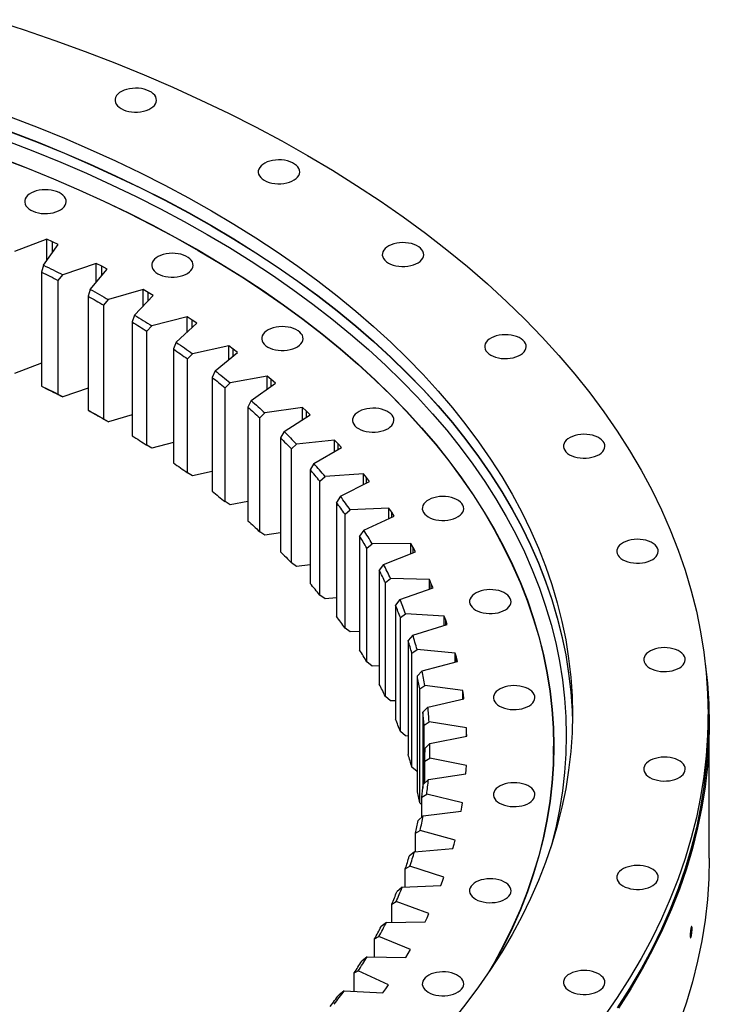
# Model space of a CAD drawing. Header units: millimetres. Extents: x -294 to 10687, y 25641 to 34694.
# Tile 13 of 13: x 7022 to 7571, y 30013 to 30797. Entities that reach past the tile are written whole.
import ezdxf

# ---------------------------------------------------------------- set-up
doc = ezdxf.new("R2010")
doc.units = ezdxf.units.MM
doc.header["$LTSCALE"] = 50

msp = doc.modelspace()

# ---------------------------------------------------------------- linework, layer by layer
at = {"color": 7, "linetype": 'Continuous', "lineweight": 25}
for p, q in [((7043.7, 30622.29), (7018.02, 30612.37)), ((7041.09, 30601.5), (7052.77, 30618.02)), ((7048.26, 30620.17), (7043.7, 30622.29)), ((7043.7, 30605.2), (7043.7, 30622.29)), ((7052.77, 30618.02), (7048.26, 30620.17)), ((7083.04, 30602.9), (7056.41, 30593.85)), ((7087.38, 30600.63), (7083.04, 30602.9)), ((7083.04, 30587.9), (7083.04, 30602.9)), ((7041.09, 30601.5), (7039.5, 30595.99)), ((7039.5, 30595.99), (7039.5, 30505.35)), ((7078.35, 30582.23), (7091.66, 30598.33)), ((7091.66, 30598.33), (7087.38, 30600.63)), ((7052.78, 30589.35), (7056.41, 30593.85)), ((7052.78, 30498.72), (7052.78, 30589.35)), ((7078.35, 30582.23), (7076.54, 30576.78)), ((7120.37, 30582.23), (7092.88, 30574.08)), ((7124.48, 30579.82), (7120.37, 30582.23)), ((7120.37, 30568.83), (7120.37, 30582.23)), ((7128.52, 30577.38), (7124.48, 30579.82)), ((7076.54, 30576.78), (7076.54, 30486.14)), ((7089.14, 30569.71), (7092.88, 30574.08)), ((7113.63, 30561.76), (7128.52, 30577.38)), ((7089.14, 30479.07), (7089.14, 30569.71)), ((7113.63, 30561.76), (7111.6, 30556.36)), ((7111.6, 30556.36), (7111.6, 30465.73)), ((7155.58, 30560.35), (7127.32, 30553.14)), ((7146.8, 30540.14), (7163.23, 30555.24)), ((7159.44, 30557.82), (7155.58, 30560.35)), ((7155.58, 30548.21), (7155.58, 30560.35)), ((7163.23, 30555.24), (7159.44, 30557.82)), ((7123.48, 30548.89), (7127.32, 30553.14)), ((7123.48, 30458.25), (7123.48, 30548.89)), ((7146.8, 30540.14), (7144.57, 30534.82)), ((7144.57, 30534.82), (7144.57, 30444.18)), ((7188.54, 30537.34), (7159.62, 30531.08)), ((7177.77, 30517.46), (7195.68, 30531.99)), ((7192.15, 30534.68), (7188.54, 30537.34)), ((7188.54, 30526.2), (7188.54, 30537.34)), ((7195.68, 30531.99), (7192.15, 30534.68)), ((7155.68, 30526.96), (7159.62, 30531.08)), ((7155.68, 30436.32), (7155.68, 30526.96)), ((7039.5, 30523.49), (7018.02, 30515.2)), ((7177.77, 30517.46), (7175.33, 30512.21)), ((7175.33, 30512.21), (7175.33, 30421.58)), ((7219.16, 30513.28), (7189.65, 30507.98)), ((7222.49, 30510.5), (7219.16, 30513.28)), ((7219.16, 30502.95), (7219.16, 30513.28)), ((7225.74, 30507.69), (7222.49, 30510.5)), ((7039.5, 30505.35), (7041.09, 30504.34)), ((7076.54, 30503.52), (7056.41, 30496.68)), ((7185.64, 30504), (7189.65, 30507.98)), ((7185.64, 30413.36), (7185.64, 30504)), ((7206.42, 30493.78), (7225.74, 30507.69)), ((7056.41, 30496.68), (7052.78, 30498.72)), ((7206.42, 30493.78), (7203.78, 30488.62)), ((7076.54, 30486.14), (7078.35, 30485.07)), ((7203.78, 30488.62), (7203.78, 30397.98)), ((7247.32, 30488.23), (7217.34, 30483.93)), ((7250.37, 30485.35), (7247.32, 30488.23)), ((7247.32, 30478.58), (7247.32, 30488.23)), ((7253.34, 30482.44), (7250.37, 30485.35)), ((7092.88, 30476.91), (7089.14, 30479.07)), ((7111.6, 30482.46), (7092.88, 30476.91)), ((7213.25, 30480.07), (7217.34, 30483.93)), ((7213.25, 30389.44), (7213.25, 30480.07)), ((7232.65, 30469.19), (7253.34, 30482.44)), ((7232.65, 30469.19), (7229.84, 30464.12)), ((7229.84, 30464.12), (7229.84, 30373.48)), ((7272.93, 30462.29), (7242.57, 30458.99)), ((7275.69, 30459.31), (7272.93, 30462.29)), ((7272.93, 30453.21), (7272.93, 30462.29)), ((7127.32, 30455.97), (7123.48, 30458.25)), ((7144.57, 30460.37), (7127.32, 30455.97)), ((7238.44, 30455.27), (7242.57, 30458.99)), ((7238.44, 30364.64), (7238.44, 30455.27)), ((7256.39, 30443.77), (7278.37, 30456.31)), ((7278.37, 30456.31), (7275.69, 30459.31)), ((7256.39, 30443.77), (7253.4, 30438.79)), ((7253.4, 30438.79), (7253.4, 30348.16)), ((7159.62, 30433.91), (7155.68, 30436.32)), ((7175.33, 30437.31), (7159.62, 30433.91)), ((7261.11, 30429.68), (7265.28, 30433.26)), ((7295.92, 30435.54), (7265.28, 30433.26)), ((7298.37, 30432.47), (7295.92, 30435.54)), ((7295.92, 30426.93), (7295.92, 30435.54)), ((7300.75, 30429.38), (7298.37, 30432.47)), ((7261.11, 30339.04), (7261.11, 30429.68)), ((7277.56, 30417.6), (7300.75, 30429.38)), ((7277.56, 30417.6), (7274.4, 30412.73)), ((7189.65, 30410.81), (7185.64, 30413.36)), ((7203.78, 30413.35), (7189.65, 30410.81)), ((7274.4, 30412.73), (7274.4, 30322.09)), ((7281.18, 30403.37), (7285.38, 30406.81)), ((7316.2, 30408.07), (7285.38, 30406.81)), ((7318.34, 30404.93), (7316.2, 30408.07)), ((7316.2, 30399.86), (7316.2, 30408.07)), ((7281.18, 30312.73), (7281.18, 30403.37)), ((7296.07, 30390.77), (7320.4, 30401.76)), ((7320.4, 30401.76), (7318.34, 30404.93)), ((7296.07, 30390.77), (7292.76, 30386.01)), ((7217.34, 30386.76), (7213.25, 30389.44)), ((7229.84, 30388.55), (7217.34, 30386.76)), ((7292.76, 30386.01), (7292.76, 30295.37)), ((7298.6, 30376.44), (7302.81, 30379.74)), ((7298.6, 30285.8), (7298.6, 30376.44)), ((7333.7, 30379.97), (7302.81, 30379.74)), ((7335.53, 30376.76), (7333.7, 30379.97)), ((7333.7, 30372.11), (7333.7, 30379.97)), ((7337.27, 30373.54), (7335.53, 30376.76)), ((7311.88, 30363.37), (7337.27, 30373.54)), ((7242.57, 30361.82), (7238.44, 30364.64)), ((7253.4, 30363), (7242.57, 30361.82)), ((7311.88, 30363.37), (7308.43, 30358.72)), ((7308.43, 30358.72), (7308.43, 30268.08)), ((7313.3, 30348.97), (7317.5, 30352.13)), ((7348.37, 30351.34), (7317.5, 30352.13)), ((7313.3, 30258.34), (7313.3, 30348.97)), ((7324.93, 30335.49), (7351.29, 30344.79)), ((7349.87, 30348.07), (7348.37, 30351.34)), ((7348.37, 30343.76), (7348.37, 30351.34)), ((7351.29, 30344.79), (7349.87, 30348.07)), ((7265.28, 30336.09), (7261.11, 30339.04)), ((7274.4, 30336.77), (7265.28, 30336.09)), ((7324.93, 30335.49), (7321.34, 30330.95)), ((7321.34, 30330.95), (7321.34, 30240.32)), ((7325.23, 30321.06), (7329.42, 30324.08)), ((7325.23, 30230.43), (7325.23, 30321.06)), ((7360.15, 30322.26), (7329.42, 30324.08)), ((7361.33, 30318.95), (7360.15, 30322.26)), ((7360.15, 30314.94), (7360.15, 30322.26)), ((7285.38, 30309.64), (7281.18, 30312.73)), ((7335.17, 30307.22), (7362.42, 30315.63)), ((7362.42, 30315.63), (7361.33, 30318.95)), ((7292.76, 30309.94), (7285.38, 30309.64)), ((7335.17, 30307.22), (7331.47, 30302.81)), ((7331.47, 30302.81), (7331.47, 30212.17)), ((7334.36, 30292.8), (7338.52, 30295.68)), ((7334.36, 30202.17), (7334.36, 30292.8)), ((7369.02, 30292.84), (7338.52, 30295.68)), ((7369.86, 30289.5), (7369.02, 30292.84)), ((7369.02, 30285.72), (7369.02, 30292.84)), ((7370.62, 30286.15), (7369.86, 30289.5)), ((7302.81, 30282.57), (7298.6, 30285.8)), ((7308.43, 30282.61), (7302.81, 30282.57)), ((7342.58, 30278.66), (7370.62, 30286.15)), ((7342.58, 30278.66), (7338.76, 30274.37)), ((7338.76, 30274.37), (7338.76, 30183.73)), ((7340.66, 30264.29), (7344.77, 30267.03)), ((7374.93, 30263.18), (7344.77, 30267.03)), ((7317.5, 30254.96), (7313.3, 30258.34)), ((7340.66, 30173.65), (7340.66, 30264.29)), ((7375.44, 30259.81), (7374.93, 30263.18)), ((7374.93, 30256.23), (7374.93, 30263.18)), ((7375.86, 30256.45), (7375.44, 30259.81)), ((7321.34, 30254.86), (7317.5, 30254.96)), ((7347.12, 30249.9), (7343.21, 30245.74)), ((7347.12, 30249.9), (7375.86, 30256.45)), ((7343.21, 30245.74), (7343.21, 30185.32)), ((7570.3, 30235.94), (7570.3, 30244.11)), ((7344.1, 30235.61), (7348.14, 30238.21)), ((7344.1, 30188.83), (7344.1, 30235.61)), ((7377.88, 30233.37), (7348.14, 30238.21)), ((7571.3, 30129.79), (7571.3, 30235.94)), ((7329.42, 30226.91), (7325.23, 30230.43)), ((7331.47, 30226.79), (7329.42, 30226.91)), ((7348.79, 30221.03), (7378.13, 30226.61)), ((7378.05, 30229.99), (7377.88, 30233.37)), ((7377.88, 30226.57), (7377.88, 30233.37)), ((7378.13, 30226.61), (7378.05, 30229.99)), ((7348.79, 30221.03), (7344.79, 30217.01)), ((7447.3, 30212.26), (7447.3, 30218.79)), ((7344.79, 30217.01), (7344.79, 30214.05)), ((7447.3, 30212.26), (7447.17, 30203.2)), ((7344.67, 30206.86), (7348.64, 30209.33)), ((7344.67, 30189.38), (7344.67, 30206.86)), ((7377.84, 30203.51), (7348.64, 30209.33)), ((7377.68, 30200.13), (7377.84, 30203.51)), ((7338.52, 30198.51), (7334.36, 30202.17)), ((7338.76, 30198.49), (7338.52, 30198.51)), ((7347.57, 30192.16), (7377.42, 30196.76)), ((7377.42, 30196.76), (7377.68, 30200.13)), ((7347.57, 30192.16), (7343.51, 30188.27)), ((7342.37, 30178.14), (7346.26, 30180.49)), ((7374.83, 30173.7), (7346.26, 30180.49)), ((7342.37, 30172.07), (7340.66, 30173.65)), ((7342.37, 30162.37), (7342.37, 30178.14)), ((7374.33, 30170.33), (7374.83, 30173.7)), ((7343.47, 30163.38), (7339.35, 30159.62)), ((7343.47, 30163.38), (7373.73, 30166.97)), ((7373.73, 30166.97), (7374.33, 30170.33)), ((7337.21, 30149.55), (7341, 30151.77)), ((7337.21, 30134.84), (7337.21, 30149.55)), ((7368.84, 30144.04), (7341, 30151.77)), ((7367.08, 30137.36), (7368, 30140.7)), ((7368, 30140.7), (7368.84, 30144.04)), ((7336.51, 30134.78), (7332.35, 30131.16)), ((7336.51, 30134.78), (7367.08, 30137.36)), ((7329.2, 30121.18), (7332.88, 30123.27)), ((7329.2, 30106.58), (7329.2, 30121.18)), ((7359.91, 30114.63), (7332.88, 30123.27)), ((7357.48, 30108.02), (7358.74, 30111.32)), ((7358.74, 30111.32), (7359.91, 30114.63)), ((7326.7, 30106.46), (7322.51, 30102.98)), ((7326.7, 30106.46), (7357.48, 30108.02)), ((7318.37, 30093.12), (7321.93, 30095.09)), ((7318.37, 30078.58), (7318.37, 30093.12)), ((7348.05, 30085.56), (7321.93, 30095.09)), ((7346.55, 30082.3), (7348.05, 30085.56)), ((7314.09, 30078.51), (7309.88, 30075.17)), ((7314.09, 30078.51), (7344.97, 30079.05)), ((7344.97, 30079.05), (7346.55, 30082.3)), ((7304.77, 30065.47), (7308.19, 30067.32)), ((7304.77, 30050.93), (7304.77, 30065.47)), ((7333.31, 30056.94), (7308.19, 30067.32)), ((7329.59, 30050.54), (7331.49, 30053.73)), ((7331.49, 30053.73), (7333.31, 30056.94)), ((7298.7, 30051.03), (7294.5, 30047.83)), ((7298.7, 30051.03), (7329.59, 30050.54)), ((7288.42, 30038.31), (7291.7, 30040.05)), ((7288.42, 30023.72), (7288.42, 30038.31)), ((7315.75, 30028.86), (7291.7, 30040.05)), ((7280.6, 30024.1), (7276.41, 30021.04)), ((7280.6, 30024.1), (7311.38, 30022.59)), ((7311.38, 30022.59), (7313.61, 30025.71)), ((7313.61, 30025.71), (7315.75, 30028.86))]:
    msp.add_line(p, q, dxfattribs=at)
at = {"color": 82, "linetype": 'Continuous', "lineweight": 25}
for p, q in [((7048.26, 30611.65), (7048.26, 30620.17)), ((7087.38, 30593.15), (7087.38, 30600.63)), ((7124.48, 30573.14), (7124.48, 30579.82)), ((7159.44, 30551.76), (7159.44, 30557.82)), ((7192.15, 30529.12), (7192.15, 30534.68)), ((7222.49, 30505.35), (7222.49, 30510.5)), ((7250.37, 30480.53), (7250.37, 30485.35)), ((7275.69, 30454.78), (7275.69, 30459.31)), ((7298.37, 30428.18), (7298.37, 30432.47)), ((7318.34, 30400.83), (7318.34, 30404.93)), ((7335.53, 30372.84), (7335.53, 30376.76)), ((7349.87, 30344.29), (7349.87, 30348.07)), ((7361.33, 30315.3), (7361.33, 30318.95)), ((7369.86, 30285.95), (7369.86, 30289.5)), ((7375.44, 30256.35), (7375.44, 30259.81)), ((7378.05, 30226.6), (7378.05, 30229.99))]:
    msp.add_line(p, q, dxfattribs=at)
at = {"color": 7, "linetype": 'Continuous', "lineweight": 25, "flags": 128}
for points in [[(7000.66, 30796.84), (7025.55, 30788.8), (7050.06, 30780.38), (7074.18, 30771.59), (7097.9, 30762.44), (7121.19, 30752.94), (7144.04, 30743.09), (7166.44, 30732.9), (7188.37, 30722.37), (7209.81, 30711.51), (7230.76, 30700.33), (7251.19, 30688.84)], [(7102.87, 30726.09), (7104.69, 30725.18), (7106.72, 30724.43), (7108.92, 30723.86), (7111.24, 30723.49), (7113.63, 30723.31), (7116.04, 30723.34), (7118.41, 30723.56), (7120.71, 30723.99), (7122.87, 30724.6), (7124.85, 30725.39), (7126.62, 30726.34), (7128.13, 30727.42), (7129.34, 30728.62), (7130.24, 30729.91), (7130.81, 30731.26), (7131.03, 30732.65), (7130.9, 30734.04), (7130.42, 30735.4), (7129.6, 30736.71), (7128.46, 30737.93), (7127.02, 30739.05), (7125.32, 30740.03), (7123.38, 30740.86), (7121.26, 30741.52), (7119, 30741.99), (7116.64, 30742.27), (7114.23, 30742.35), (7111.83, 30742.22), (7109.49, 30741.89), (7107.26, 30741.37), (7105.18, 30740.67), (7103.3, 30739.8), (7101.66, 30738.78), (7100.29, 30737.63), (7099.23, 30736.39), (7098.5, 30735.06), (7098.1, 30733.69), (7098.06, 30732.3), (7098.36, 30730.92), (7099.02, 30729.58), (7100, 30728.31), (7101.29, 30727.14), (7102.87, 30726.09)], [(7015.36, 30719.3), (7036.72, 30711.06), (7057.71, 30702.5), (7078.3, 30693.63), (7098.47, 30684.44), (7118.23, 30674.96), (7137.55, 30665.18), (7156.42, 30655.11), (7174.82, 30644.76)], [(7015.36, 30707.52), (7036.72, 30699.28), (7057.71, 30690.72), (7078.3, 30681.84), (7098.47, 30672.66), (7118.23, 30663.17), (7137.55, 30653.39), (7156.42, 30643.32), (7174.82, 30632.97)], [(7015.36, 30707.32), (7036.72, 30699.07), (7057.71, 30690.51), (7078.3, 30681.64), (7098.47, 30672.45), (7118.23, 30662.97), (7137.55, 30653.19), (7156.42, 30643.12), (7174.82, 30632.77)], [(7012.64, 30700.2), (7033.89, 30692), (7054.77, 30683.48), (7075.25, 30674.65), (7095.33, 30665.52), (7114.98, 30656.08), (7134.2, 30646.35), (7152.98, 30636.33), (7171.29, 30626.03)], [(7251.19, 30688.84), (7271.09, 30677.05), (7290.45, 30664.96), (7309.26, 30652.58), (7327.5, 30639.92), (7345.16, 30626.99), (7362.22, 30613.8), (7378.68, 30600.35), (7394.53, 30586.66), (7409.75, 30572.73), (7424.33, 30558.58), (7438.27, 30544.22), (7451.55, 30529.65), (7464.16, 30514.88), (7476.1, 30499.92), (7487.36, 30484.8), (7497.93, 30469.5), (7507.8, 30454.06), (7516.97, 30438.46), (7525.43, 30422.74), (7533.17, 30406.89), (7540.19, 30390.93), (7546.49, 30374.87), (7552.05, 30358.72), (7556.88, 30342.5), (7560.98, 30326.2), (7564.33, 30309.85), (7566.94, 30293.45), (7568.8, 30277.02), (7569.92, 30260.57), (7570.3, 30244.11), (7569.92, 30227.64), (7568.8, 30211.19), (7566.94, 30194.76), (7564.33, 30178.36), (7560.98, 30162.01), (7556.88, 30145.72), (7552.05, 30129.49), (7546.49, 30113.34), (7540.19, 30097.28), (7533.17, 30081.32), (7525.43, 30065.47), (7516.97, 30049.75), (7507.8, 30034.16), (7497.93, 30018.71), (7487.36, 30003.42)], [(7007.19, 30686.73), (7028.23, 30678.61), (7048.89, 30670.18), (7069.16, 30661.44), (7089.03, 30652.4), (7108.49, 30643.06), (7127.51, 30633.43), (7146.09, 30623.51), (7164.22, 30613.32)], [(7007.33, 30686.85), (7028.37, 30678.73), (7049.04, 30670.3), (7069.32, 30661.56), (7089.19, 30652.51), (7108.65, 30643.17), (7127.68, 30633.54), (7146.26, 30623.62), (7164.39, 30613.42)], [(7216.89, 30669.05), (7218.72, 30668.14), (7220.75, 30667.39), (7222.95, 30666.82), (7225.27, 30666.45), (7227.66, 30666.27), (7230.07, 30666.3), (7232.44, 30666.52), (7234.74, 30666.95), (7236.9, 30667.56), (7238.88, 30668.35), (7240.65, 30669.3), (7242.15, 30670.38), (7243.37, 30671.58), (7244.27, 30672.87), (7244.84, 30674.22), (7245.06, 30675.61), (7244.93, 30677), (7244.45, 30678.36), (7243.63, 30679.67), (7242.49, 30680.89), (7241.05, 30682.01), (7239.35, 30682.99), (7237.41, 30683.82), (7235.29, 30684.48), (7233.03, 30684.95), (7230.67, 30685.23), (7228.26, 30685.31), (7225.86, 30685.18), (7223.52, 30684.85), (7221.29, 30684.33), (7219.21, 30683.63), (7217.33, 30682.76), (7215.69, 30681.74), (7214.32, 30680.59), (7213.26, 30679.35), (7212.53, 30678.02), (7212.13, 30676.65), (7212.09, 30675.26), (7212.39, 30673.88), (7213.05, 30672.54), (7214.03, 30671.27), (7215.32, 30670.1), (7216.89, 30669.05)], [(7030.95, 30645.32), (7032.78, 30644.41), (7034.81, 30643.66), (7037.01, 30643.09), (7039.33, 30642.72), (7041.72, 30642.54), (7044.12, 30642.57), (7046.5, 30642.79), (7048.79, 30643.22), (7050.96, 30643.83), (7052.94, 30644.62), (7054.71, 30645.57), (7056.21, 30646.65), (7057.43, 30647.85), (7058.33, 30649.14), (7058.9, 30650.49), (7059.12, 30651.88), (7058.98, 30653.27), (7058.5, 30654.63), (7057.68, 30655.94), (7056.54, 30657.16), (7055.11, 30658.28), (7053.4, 30659.26), (7051.47, 30660.09), (7049.35, 30660.75), (7047.08, 30661.22), (7044.72, 30661.5), (7042.32, 30661.58), (7039.92, 30661.45), (7037.58, 30661.12), (7035.34, 30660.6), (7033.27, 30659.9), (7031.39, 30659.03), (7029.75, 30658.01), (7028.38, 30656.86), (7027.32, 30655.62), (7026.58, 30654.29), (7026.19, 30652.92), (7026.14, 30651.53), (7026.45, 30650.15), (7027.1, 30648.81), (7028.09, 30647.54), (7029.38, 30646.37), (7030.95, 30645.32)], [(7174.82, 30644.76), (7192.75, 30634.13), (7210.19, 30623.24), (7227.14, 30612.09), (7243.57, 30600.68), (7259.47, 30589.03), (7274.85, 30577.15), (7289.68, 30565.04), (7303.95, 30552.7), (7317.66, 30540.16), (7330.8, 30527.41), (7343.36, 30514.47), (7355.32, 30501.34), (7366.68, 30488.04), (7377.44, 30474.57), (7387.58, 30460.94), (7397.11, 30447.16), (7406, 30433.24), (7414.26, 30419.2), (7421.88, 30405.03), (7428.85, 30390.75), (7435.18, 30376.38), (7440.85, 30361.91), (7445.86, 30347.36), (7450.21, 30332.74), (7453.9, 30318.06), (7456.92, 30303.33), (7459.27, 30288.56), (7460.95, 30273.76), (7461.96, 30258.94), (7462.3, 30244.11), (7461.96, 30229.27), (7460.95, 30214.45), (7459.27, 30199.65), (7456.92, 30184.88), (7453.9, 30170.15), (7450.21, 30155.47), (7445.86, 30140.85), (7440.85, 30126.3), (7435.18, 30111.83), (7428.85, 30097.46), (7421.88, 30083.18), (7414.26, 30069.01), (7406, 30054.97), (7397.11, 30041.05), (7387.58, 30027.27), (7377.44, 30013.65), (7366.68, 30000.17)], [(7171.29, 30626.03), (7189.12, 30615.46), (7206.48, 30604.63), (7223.33, 30593.53), (7239.68, 30582.18), (7255.51, 30570.59), (7270.8, 30558.77), (7285.56, 30546.72), (7299.76, 30534.45), (7313.4, 30521.97), (7326.47, 30509.28), (7338.96, 30496.41), (7350.86, 30483.35), (7362.17, 30470.11), (7372.87, 30456.71), (7382.97, 30443.15), (7392.44, 30429.44), (7401.29, 30415.6), (7409.5, 30401.62), (7417.08, 30387.53), (7424.02, 30373.32), (7430.32, 30359.02), (7435.96, 30344.63), (7440.95, 30330.15), (7445.27, 30315.61), (7448.94, 30301), (7451.95, 30286.35), (7454.29, 30271.65), (7455.96, 30256.93), (7456.96, 30242.18), (7457.3, 30227.42), (7456.96, 30212.67), (7455.96, 30197.92), (7454.29, 30183.19), (7451.95, 30168.5), (7448.94, 30153.84), (7445.27, 30139.24), (7444.93, 30137.98)], [(7174.82, 30632.97), (7192.75, 30622.35), (7210.19, 30611.46), (7227.14, 30600.3), (7243.57, 30588.9), (7259.47, 30577.25), (7274.85, 30565.37), (7289.68, 30553.25), (7303.95, 30540.92), (7317.66, 30528.37), (7330.8, 30515.63), (7343.36, 30502.68), (7355.32, 30489.56), (7366.68, 30476.25), (7377.44, 30462.78), (7387.58, 30449.15), (7397.11, 30435.38), (7406, 30421.46), (7414.26, 30407.41), (7421.88, 30393.25), (7428.85, 30378.97), (7435.18, 30364.59), (7440.85, 30350.13), (7445.86, 30335.58), (7450.21, 30320.96), (7453.9, 30306.28), (7456.92, 30291.55), (7459.27, 30276.78), (7460.95, 30261.98), (7461.96, 30247.15), (7462.24, 30238.21)], [(7174.82, 30632.77), (7192.75, 30622.14), (7210.19, 30611.25), (7227.14, 30600.1), (7243.57, 30588.7), (7259.47, 30577.05), (7274.85, 30565.16), (7289.68, 30553.05), (7303.95, 30540.71), (7317.66, 30528.17), (7330.8, 30515.42), (7343.36, 30502.48), (7355.32, 30489.35), (7366.68, 30476.05), (7377.44, 30462.58), (7387.58, 30448.95), (7397.11, 30435.17), (7406, 30421.26), (7414.26, 30407.21), (7421.88, 30393.04), (7428.85, 30378.77), (7435.18, 30364.39), (7440.85, 30349.92), (7445.86, 30335.37), (7450.21, 30320.75), (7453.9, 30306.08), (7456.92, 30291.34), (7459.27, 30276.57), (7460.95, 30261.77), (7461.96, 30246.95), (7462.24, 30238.11)], [(7315.7, 30603.22), (7317.52, 30602.31), (7319.56, 30601.56), (7321.76, 30601), (7324.08, 30600.62), (7326.47, 30600.44), (7328.87, 30600.47), (7331.25, 30600.7), (7333.54, 30601.12), (7335.71, 30601.73), (7337.69, 30602.52), (7339.45, 30603.47), (7340.96, 30604.55), (7342.18, 30605.75), (7343.08, 30607.04), (7343.65, 30608.4), (7343.87, 30609.78), (7343.73, 30611.17), (7343.25, 30612.53), (7342.43, 30613.84), (7341.29, 30615.06), (7339.86, 30616.18), (7338.15, 30617.16), (7336.22, 30617.99), (7334.1, 30618.65), (7331.83, 30619.12), (7329.47, 30619.4), (7327.07, 30619.48), (7324.67, 30619.35), (7322.33, 30619.02), (7320.09, 30618.5), (7318.02, 30617.8), (7316.14, 30616.93), (7314.5, 30615.91), (7313.13, 30614.77), (7312.07, 30613.52), (7311.33, 30612.19), (7310.94, 30610.82), (7310.89, 30609.43), (7311.2, 30608.05), (7311.85, 30606.71), (7312.84, 30605.44), (7314.13, 30604.27), (7315.7, 30603.22)], [(7132.04, 30594.75), (7133.87, 30593.84), (7135.9, 30593.09), (7138.1, 30592.53), (7140.42, 30592.15), (7142.81, 30591.97), (7145.21, 30592), (7147.59, 30592.23), (7149.88, 30592.65), (7152.05, 30593.26), (7154.03, 30594.05), (7155.79, 30595), (7157.3, 30596.08), (7158.52, 30597.28), (7159.42, 30598.57), (7159.99, 30599.93), (7160.21, 30601.31), (7160.07, 30602.7), (7159.59, 30604.06), (7158.77, 30605.37), (7157.63, 30606.59), (7156.2, 30607.71), (7154.49, 30608.69), (7152.56, 30609.52), (7150.44, 30610.18), (7148.17, 30610.65), (7145.81, 30610.93), (7143.41, 30611.01), (7141.01, 30610.88), (7138.67, 30610.55), (7136.43, 30610.03), (7134.36, 30609.33), (7132.48, 30608.46), (7130.84, 30607.44), (7129.47, 30606.3), (7128.41, 30605.05), (7127.67, 30603.72), (7127.28, 30602.35), (7127.23, 30600.96), (7127.54, 30599.58), (7128.19, 30598.24), (7129.18, 30596.98), (7130.47, 30595.8), (7132.04, 30594.75)], [(7164.22, 30613.32), (7181.87, 30602.86), (7199.05, 30592.13), (7215.73, 30581.15), (7231.91, 30569.92), (7247.57, 30558.45), (7262.71, 30546.75), (7277.31, 30534.82), (7291.37, 30522.67), (7304.87, 30510.32), (7317.81, 30497.77), (7330.17, 30485.02), (7341.95, 30472.1), (7353.15, 30459), (7363.74, 30445.73), (7373.73, 30432.31), (7383.1, 30418.74), (7391.86, 30405.04), (7399.99, 30391.21), (7407.5, 30377.26), (7414.36, 30363.2), (7420.59, 30349.04), (7426.18, 30334.8), (7431.11, 30320.47), (7435.4, 30306.08), (7439.03, 30291.62), (7442, 30277.11), (7444.32, 30262.57), (7445.97, 30247.99), (7446.97, 30233.4), (7447.3, 30218.79), (7446.97, 30204.19), (7445.97, 30189.59), (7444.32, 30175.02), (7442, 30160.47), (7439.03, 30145.97), (7435.4, 30131.51), (7431.11, 30117.11), (7426.18, 30102.79), (7420.59, 30088.54), (7414.36, 30074.39), (7407.5, 30060.33), (7399.99, 30046.38), (7395.8, 30039.1)], [(7164.39, 30613.42), (7182.05, 30602.96), (7199.23, 30592.23), (7215.92, 30581.25), (7232.1, 30570.01), (7247.77, 30558.54), (7262.91, 30546.83), (7277.52, 30534.9), (7291.58, 30522.75), (7305.09, 30510.4), (7318.03, 30497.84), (7330.39, 30485.09), (7342.18, 30472.16), (7353.37, 30459.06), (7363.97, 30445.79), (7373.96, 30432.37), (7383.34, 30418.8), (7392.1, 30405.09), (7400.23, 30391.25), (7407.74, 30377.3), (7414.61, 30363.24), (7420.84, 30349.08), (7426.42, 30334.83), (7431.36, 30320.5), (7435.64, 30306.1), (7439.28, 30291.64), (7442.25, 30277.13), (7444.57, 30262.58), (7446.22, 30248), (7447.22, 30233.4), (7447.55, 30218.79), (7447.22, 30204.18), (7446.22, 30189.58), (7444.57, 30175.01), (7442.25, 30160.46), (7439.28, 30145.95), (7435.64, 30131.49), (7431.36, 30117.09), (7426.42, 30102.76), (7420.84, 30088.51), (7414.61, 30074.35), (7407.74, 30060.29), (7400.23, 30046.33), (7397.92, 30042.28)], [(7039.5, 30595.99), (7041.17, 30595.17), (7042.84, 30594.35), (7044.51, 30593.52), (7046.17, 30592.69), (7047.83, 30591.86), (7049.48, 30591.03), (7051.13, 30590.19), (7052.78, 30589.35)], [(7041.09, 30601.5), (7043.02, 30600.56), (7044.95, 30599.61), (7046.87, 30598.66), (7048.79, 30597.7), (7050.7, 30596.74), (7052.61, 30595.78), (7054.51, 30594.82), (7056.41, 30593.85)], [(7078.35, 30582.23), (7080.18, 30581.23), (7082.01, 30580.22), (7083.84, 30579.2), (7085.66, 30578.18), (7087.47, 30577.16), (7089.28, 30576.14), (7091.08, 30575.11), (7092.88, 30574.08)], [(7076.54, 30576.78), (7078.13, 30575.9), (7079.71, 30575.02), (7081.29, 30574.14), (7082.87, 30573.26), (7084.44, 30572.38), (7086.01, 30571.49), (7087.58, 30570.6), (7089.14, 30569.71)], [(7111.6, 30556.36), (7113.1, 30555.44), (7114.59, 30554.51), (7116.08, 30553.58), (7117.57, 30552.64), (7119.05, 30551.71), (7120.53, 30550.77), (7122.01, 30549.83), (7123.48, 30548.89)], [(7113.63, 30561.76), (7115.36, 30560.69), (7117.08, 30559.62), (7118.8, 30558.55), (7120.52, 30557.47), (7122.23, 30556.39), (7123.93, 30555.31), (7125.63, 30554.22), (7127.32, 30553.14)], [(7219.64, 30536.39), (7221.46, 30535.48), (7223.49, 30534.74), (7225.69, 30534.17), (7228.01, 30533.79), (7230.4, 30533.62), (7232.81, 30533.64), (7235.19, 30533.87), (7237.48, 30534.29), (7239.64, 30534.91), (7241.63, 30535.69), (7243.39, 30536.64), (7244.9, 30537.73), (7246.11, 30538.93), (7247.02, 30540.22), (7247.58, 30541.57), (7247.8, 30542.95), (7247.67, 30544.34), (7247.19, 30545.7), (7246.37, 30547.01), (7245.23, 30548.24), (7243.79, 30549.35), (7242.09, 30550.34), (7240.16, 30551.17), (7238.03, 30551.82), (7235.77, 30552.3), (7233.41, 30552.57), (7231, 30552.65), (7228.6, 30552.52), (7226.26, 30552.2), (7224.03, 30551.68), (7221.95, 30550.97), (7220.07, 30550.1), (7218.43, 30549.08), (7217.07, 30547.94), (7216, 30546.69), (7215.27, 30545.37), (7214.87, 30544), (7214.83, 30542.6), (7215.14, 30541.23), (7215.79, 30539.89), (7216.77, 30538.62), (7218.06, 30537.44), (7219.64, 30536.39)], [(7146.8, 30540.14), (7148.42, 30539.02), (7150.04, 30537.89), (7151.65, 30536.76), (7153.26, 30535.63), (7154.85, 30534.5), (7156.45, 30533.36), (7158.03, 30532.22), (7159.62, 30531.08)], [(7397.28, 30529.94), (7399.1, 30529.03), (7401.13, 30528.29), (7403.33, 30527.72), (7405.65, 30527.34), (7408.04, 30527.17), (7410.45, 30527.19), (7412.82, 30527.42), (7415.12, 30527.85), (7417.28, 30528.46), (7419.26, 30529.25), (7421.03, 30530.19), (7422.53, 30531.28), (7423.75, 30532.48), (7424.65, 30533.77), (7425.22, 30535.12), (7425.44, 30536.5), (7425.31, 30537.89), (7424.83, 30539.26), (7424.01, 30540.56), (7422.87, 30541.79), (7421.43, 30542.9), (7419.73, 30543.89), (7417.79, 30544.72), (7415.67, 30545.38), (7413.41, 30545.85), (7411.05, 30546.13), (7408.64, 30546.2), (7406.24, 30546.08), (7403.9, 30545.75), (7401.67, 30545.23), (7399.59, 30544.53), (7397.71, 30543.66), (7396.07, 30542.64), (7394.7, 30541.49), (7393.64, 30540.24), (7392.91, 30538.92), (7392.51, 30537.55), (7392.47, 30536.16), (7392.77, 30534.78), (7393.43, 30533.44), (7394.41, 30532.17), (7395.7, 30531), (7397.28, 30529.94)], [(7144.57, 30534.82), (7145.97, 30533.84), (7147.37, 30532.87), (7148.77, 30531.89), (7150.16, 30530.9), (7151.54, 30529.92), (7152.93, 30528.94), (7154.3, 30527.95), (7155.68, 30526.96)], [(7177.77, 30517.46), (7179.27, 30516.28), (7180.77, 30515.1), (7182.27, 30513.92), (7183.76, 30512.74), (7185.24, 30511.55), (7186.72, 30510.37), (7188.19, 30509.18), (7189.65, 30507.98)], [(7175.33, 30512.21), (7176.63, 30511.19), (7177.93, 30510.17), (7179.23, 30509.14), (7180.52, 30508.12), (7181.8, 30507.09), (7183.09, 30506.06), (7184.36, 30505.03), (7185.64, 30504)], [(7039.5, 30505.35), (7041.17, 30504.53), (7042.84, 30503.71), (7044.51, 30502.88), (7046.17, 30502.05), (7047.83, 30501.22), (7049.48, 30500.39), (7051.13, 30499.55), (7052.78, 30498.72)], [(7041.09, 30504.34), (7043.02, 30503.39), (7044.95, 30502.44), (7046.87, 30501.49), (7048.79, 30500.53), (7050.7, 30499.58), (7052.61, 30498.61), (7054.51, 30497.65), (7056.41, 30496.68)], [(7206.42, 30493.78), (7207.8, 30492.56), (7209.18, 30491.33), (7210.56, 30490.1), (7211.93, 30488.87), (7213.29, 30487.64), (7214.64, 30486.4), (7215.99, 30485.17), (7217.34, 30483.93)], [(7076.54, 30486.14), (7078.13, 30485.27), (7079.71, 30484.39), (7081.29, 30483.51), (7082.87, 30482.62), (7084.44, 30481.74), (7086.01, 30480.85), (7087.58, 30479.96), (7089.14, 30479.07)], [(7078.35, 30485.07), (7080.18, 30484.06), (7082.01, 30483.05), (7083.84, 30482.03), (7085.66, 30481.01), (7087.47, 30479.99), (7089.28, 30478.97), (7091.08, 30477.94), (7092.88, 30476.91)], [(7203.78, 30488.62), (7204.98, 30487.56), (7206.18, 30486.49), (7207.37, 30485.43), (7208.56, 30484.36), (7209.74, 30483.29), (7210.91, 30482.22), (7212.09, 30481.15), (7213.25, 30480.07)], [(7291.95, 30471.43), (7293.78, 30470.52), (7295.81, 30469.78), (7298.01, 30469.21), (7300.33, 30468.83), (7302.72, 30468.66), (7305.13, 30468.68), (7307.5, 30468.91), (7309.8, 30469.33), (7311.96, 30469.95), (7313.94, 30470.73), (7315.71, 30471.68), (7317.21, 30472.77), (7318.43, 30473.97), (7319.33, 30475.26), (7319.9, 30476.61), (7320.12, 30477.99), (7319.99, 30479.38), (7319.51, 30480.74), (7318.69, 30482.05), (7317.55, 30483.28), (7316.11, 30484.39), (7314.41, 30485.38), (7312.47, 30486.2), (7310.35, 30486.86), (7308.09, 30487.34), (7305.72, 30487.61), (7303.32, 30487.69), (7300.92, 30487.56), (7298.58, 30487.24), (7296.35, 30486.72), (7294.27, 30486.01), (7292.39, 30485.14), (7290.75, 30484.12), (7289.38, 30482.98), (7288.32, 30481.73), (7287.58, 30480.41), (7287.19, 30479.03), (7287.15, 30477.64), (7287.45, 30476.27), (7288.1, 30474.93), (7289.09, 30473.66), (7290.38, 30472.48), (7291.95, 30471.43)], [(7232.65, 30469.19), (7233.92, 30467.92), (7235.17, 30466.65), (7236.42, 30465.38), (7237.66, 30464.11), (7238.9, 30462.83), (7240.13, 30461.55), (7241.36, 30460.27), (7242.57, 30458.99)], [(7111.6, 30465.73), (7113.1, 30464.8), (7114.59, 30463.87), (7116.08, 30462.94), (7117.57, 30462.01), (7119.05, 30461.07), (7120.53, 30460.13), (7122.01, 30459.19), (7123.48, 30458.25)], [(7229.84, 30464.12), (7230.93, 30463.02), (7232.02, 30461.92), (7233.1, 30460.81), (7234.18, 30459.71), (7235.25, 30458.6), (7236.32, 30457.5), (7237.38, 30456.39), (7238.44, 30455.27)], [(7459.95, 30450.71), (7461.78, 30449.8), (7463.81, 30449.06), (7466.01, 30448.49), (7468.33, 30448.11), (7470.72, 30447.94), (7473.13, 30447.96), (7475.5, 30448.19), (7477.8, 30448.61), (7479.96, 30449.23), (7481.94, 30450.02), (7483.71, 30450.96), (7485.21, 30452.05), (7486.43, 30453.25), (7487.33, 30454.54), (7487.9, 30455.89), (7488.12, 30457.27), (7487.99, 30458.66), (7487.51, 30460.02), (7486.69, 30461.33), (7485.55, 30462.56), (7484.11, 30463.67), (7482.41, 30464.66), (7480.47, 30465.49), (7478.35, 30466.14), (7476.09, 30466.62), (7473.72, 30466.89), (7471.32, 30466.97), (7468.92, 30466.84), (7466.58, 30466.52), (7464.35, 30466), (7462.27, 30465.29), (7460.39, 30464.42), (7458.75, 30463.41), (7457.38, 30462.26), (7456.32, 30461.01), (7455.58, 30459.69), (7455.19, 30458.32), (7455.15, 30456.93), (7455.45, 30455.55), (7456.1, 30454.21), (7457.09, 30452.94), (7458.38, 30451.76), (7459.95, 30450.71)], [(7144.57, 30444.18), (7145.97, 30443.21), (7147.37, 30442.23), (7148.77, 30441.25), (7150.16, 30440.27), (7151.54, 30439.29), (7152.93, 30438.3), (7154.3, 30437.31), (7155.68, 30436.32)], [(7175.33, 30421.58), (7176.63, 30420.55), (7177.93, 30419.53), (7179.23, 30418.51), (7180.52, 30417.48), (7181.8, 30416.45), (7183.09, 30415.42), (7184.36, 30414.39), (7185.64, 30413.36)], [(7347.52, 30401.19), (7349.34, 30400.28), (7351.38, 30399.54), (7353.58, 30398.97), (7355.89, 30398.59), (7358.28, 30398.41), (7360.69, 30398.44), (7363.07, 30398.67), (7365.36, 30399.09), (7367.52, 30399.71), (7369.51, 30400.49), (7371.27, 30401.44), (7372.78, 30402.53), (7374, 30403.73), (7374.9, 30405.02), (7375.46, 30406.37), (7375.68, 30407.75), (7375.55, 30409.14), (7375.07, 30410.5), (7374.25, 30411.81), (7373.11, 30413.04), (7371.67, 30414.15), (7369.97, 30415.13), (7368.04, 30415.96), (7365.92, 30416.62), (7363.65, 30417.1), (7361.29, 30417.37), (7358.89, 30417.45), (7356.49, 30417.32), (7354.15, 30417), (7351.91, 30416.47), (7349.83, 30415.77), (7347.95, 30414.9), (7346.31, 30413.88), (7344.95, 30412.74), (7343.89, 30411.49), (7343.15, 30410.17), (7342.76, 30408.79), (7342.71, 30407.4), (7343.02, 30406.02), (7343.67, 30404.69), (7344.65, 30403.42), (7345.95, 30402.24), (7347.52, 30401.19)], [(7203.78, 30397.98), (7204.98, 30396.92), (7206.18, 30395.86), (7207.37, 30394.79), (7208.56, 30393.72), (7209.74, 30392.66), (7210.91, 30391.59), (7212.09, 30390.51), (7213.25, 30389.44)], [(7502.46, 30367.14), (7504.29, 30366.23), (7506.32, 30365.48), (7508.52, 30364.92), (7510.84, 30364.54), (7513.23, 30364.36), (7515.63, 30364.39), (7518.01, 30364.62), (7520.3, 30365.04), (7522.47, 30365.65), (7524.45, 30366.44), (7526.22, 30367.39), (7527.72, 30368.47), (7528.94, 30369.67), (7529.84, 30370.96), (7530.41, 30372.31), (7530.63, 30373.7), (7530.49, 30375.09), (7530.01, 30376.45), (7529.19, 30377.76), (7528.05, 30378.98), (7526.62, 30380.1), (7524.91, 30381.08), (7522.98, 30381.91), (7520.86, 30382.57), (7518.59, 30383.04), (7516.23, 30383.32), (7513.83, 30383.4), (7511.43, 30383.27), (7509.09, 30382.94), (7506.85, 30382.42), (7504.78, 30381.72), (7502.9, 30380.85), (7501.26, 30379.83), (7499.89, 30378.69), (7498.83, 30377.44), (7498.09, 30376.11), (7497.7, 30374.74), (7497.65, 30373.35), (7497.96, 30371.97), (7498.61, 30370.63), (7499.6, 30369.36), (7500.89, 30368.19), (7502.46, 30367.14)], [(7229.84, 30373.48), (7230.93, 30372.38), (7232.02, 30371.28), (7233.1, 30370.18), (7234.18, 30369.07), (7235.25, 30367.97), (7236.32, 30366.86), (7237.38, 30365.75), (7238.44, 30364.64)], [(7385.2, 30327.1), (7387.03, 30326.19), (7389.06, 30325.44), (7391.26, 30324.88), (7393.58, 30324.5), (7395.97, 30324.32), (7398.38, 30324.35), (7400.75, 30324.58), (7403.05, 30325), (7405.21, 30325.61), (7407.19, 30326.4), (7408.96, 30327.35), (7410.46, 30328.43), (7411.68, 30329.64), (7412.58, 30330.92), (7413.15, 30332.28), (7413.37, 30333.66), (7413.24, 30335.05), (7412.76, 30336.41), (7411.94, 30337.72), (7410.8, 30338.94), (7409.36, 30340.06), (7407.66, 30341.04), (7405.72, 30341.87), (7403.6, 30342.53), (7401.34, 30343), (7398.98, 30343.28), (7396.57, 30343.36), (7394.17, 30343.23), (7391.83, 30342.9), (7389.6, 30342.38), (7387.52, 30341.68), (7385.64, 30340.81), (7384, 30339.79), (7382.63, 30338.65), (7381.57, 30337.4), (7380.83, 30336.08), (7380.44, 30334.7), (7380.4, 30333.31), (7380.7, 30331.93), (7381.36, 30330.6), (7382.34, 30329.33), (7383.63, 30328.15), (7385.2, 30327.1)], [(7523.94, 30280.92), (7525.76, 30280.01), (7527.79, 30279.27), (7529.99, 30278.7), (7532.31, 30278.32), (7534.7, 30278.15), (7537.11, 30278.17), (7539.48, 30278.4), (7541.78, 30278.82), (7543.94, 30279.44), (7545.92, 30280.23), (7547.69, 30281.17), (7549.19, 30282.26), (7550.41, 30283.46), (7551.31, 30284.75), (7551.88, 30286.1), (7552.1, 30287.48), (7551.97, 30288.87), (7551.49, 30290.23), (7550.67, 30291.54), (7549.53, 30292.77), (7548.09, 30293.88), (7546.39, 30294.87), (7544.45, 30295.7), (7542.33, 30296.35), (7540.07, 30296.83), (7537.71, 30297.1), (7535.3, 30297.18), (7532.9, 30297.05), (7530.56, 30296.73), (7528.33, 30296.21), (7526.25, 30295.5), (7524.37, 30294.63), (7522.73, 30293.62), (7521.36, 30292.47), (7520.3, 30291.22), (7519.57, 30289.9), (7519.17, 30288.53), (7519.13, 30287.14), (7519.43, 30285.76), (7520.09, 30284.42), (7521.07, 30283.15), (7522.36, 30281.97), (7523.94, 30280.92)], [(7568.05, 30284.51), (7569.8, 30268.89), (7570.92, 30252.42), (7571.3, 30235.94), (7570.92, 30219.46), (7569.8, 30202.99), (7567.94, 30186.55), (7565.32, 30170.14), (7561.97, 30153.77), (7557.87, 30137.46), (7553.04, 30121.22), (7547.47, 30105.05), (7541.17, 30088.98), (7534.14, 30073.01), (7526.39, 30057.14), (7517.92, 30041.4), (7508.75, 30025.8), (7498.87, 30010.34)], [(7404.24, 30250.67), (7406.06, 30249.76), (7408.1, 30249.01), (7410.3, 30248.44), (7412.62, 30248.07), (7415, 30247.89), (7417.41, 30247.92), (7419.79, 30248.14), (7422.08, 30248.57), (7424.24, 30249.18), (7426.23, 30249.97), (7427.99, 30250.92), (7429.5, 30252), (7430.72, 30253.2), (7431.62, 30254.49), (7432.19, 30255.84), (7432.41, 30257.23), (7432.27, 30258.62), (7431.79, 30259.98), (7430.97, 30261.29), (7429.83, 30262.51), (7428.4, 30263.63), (7426.69, 30264.61), (7424.76, 30265.44), (7422.64, 30266.1), (7420.37, 30266.57), (7418.01, 30266.85), (7415.61, 30266.93), (7413.21, 30266.8), (7410.87, 30266.47), (7408.63, 30265.95), (7406.55, 30265.25), (7404.67, 30264.38), (7403.03, 30263.36), (7401.67, 30262.22), (7400.61, 30260.97), (7399.87, 30259.64), (7399.48, 30258.27), (7399.43, 30256.88), (7399.74, 30255.5), (7400.39, 30254.16), (7401.37, 30252.89), (7402.67, 30251.72), (7404.24, 30250.67)], [(7570.3, 30235.94), (7569.92, 30219.48), (7568.8, 30203.02), (7566.94, 30186.59), (7564.33, 30170.2), (7560.98, 30153.85), (7556.88, 30137.55), (7552.05, 30121.32), (7546.49, 30105.17), (7540.19, 30089.11), (7533.17, 30073.15), (7525.43, 30057.31), (7516.97, 30041.58), (7507.8, 30025.99), (7497.93, 30010.54)], [(7447.14, 30228.88), (7447.22, 30227.28), (7447.53, 30215.73)], [(7523.94, 30193.82), (7525.76, 30192.91), (7527.79, 30192.16), (7529.99, 30191.6), (7532.31, 30191.22), (7534.7, 30191.04), (7537.11, 30191.07), (7539.48, 30191.3), (7541.78, 30191.72), (7543.94, 30192.33), (7545.92, 30193.12), (7547.69, 30194.07), (7549.19, 30195.15), (7550.41, 30196.35), (7551.31, 30197.64), (7551.88, 30199), (7552.1, 30200.38), (7551.97, 30201.77), (7551.49, 30203.13), (7550.67, 30204.44), (7549.53, 30205.66), (7548.09, 30206.78), (7546.39, 30207.76), (7544.45, 30208.59), (7542.33, 30209.25), (7540.07, 30209.72), (7537.71, 30210), (7535.3, 30210.08), (7532.9, 30209.95), (7530.56, 30209.62), (7528.33, 30209.1), (7526.25, 30208.4), (7524.37, 30207.53), (7522.73, 30206.51), (7521.36, 30205.37), (7520.3, 30204.12), (7519.57, 30202.8), (7519.17, 30201.42), (7519.13, 30200.03), (7519.43, 30198.65), (7520.09, 30197.31), (7521.07, 30196.05), (7522.36, 30194.87), (7523.94, 30193.82)], [(7404.24, 30173.45), (7406.06, 30172.54), (7408.1, 30171.79), (7410.3, 30171.23), (7412.62, 30170.85), (7415, 30170.67), (7417.41, 30170.7), (7419.79, 30170.93), (7422.08, 30171.35), (7424.24, 30171.96), (7426.23, 30172.75), (7427.99, 30173.7), (7429.5, 30174.78), (7430.72, 30175.98), (7431.62, 30177.27), (7432.19, 30178.62), (7432.41, 30180.01), (7432.27, 30181.4), (7431.79, 30182.76), (7430.97, 30184.07), (7429.83, 30185.29), (7428.4, 30186.41), (7426.69, 30187.39), (7424.76, 30188.22), (7422.64, 30188.88), (7420.37, 30189.35), (7418.01, 30189.63), (7415.61, 30189.71), (7413.21, 30189.58), (7410.87, 30189.25), (7408.63, 30188.73), (7406.55, 30188.03), (7404.67, 30187.16), (7403.03, 30186.14), (7401.67, 30185), (7400.61, 30183.75), (7399.87, 30182.42), (7399.48, 30181.05), (7399.43, 30179.66), (7399.74, 30178.28), (7400.39, 30176.94), (7401.37, 30175.67), (7402.67, 30174.5), (7404.24, 30173.45)], [(7571.3, 30129.79), (7570.92, 30113.31), (7569.8, 30096.84), (7567.94, 30080.4), (7565.32, 30063.99), (7561.97, 30047.62), (7557.87, 30031.31), (7553.04, 30015.07), (7547.47, 29998.9)], [(7502.46, 30107.6), (7504.29, 30106.69), (7506.32, 30105.95), (7508.52, 30105.38), (7510.84, 30105), (7513.23, 30104.83), (7515.63, 30104.85), (7518.01, 30105.08), (7520.3, 30105.51), (7522.47, 30106.12), (7524.45, 30106.91), (7526.22, 30107.85), (7527.72, 30108.94), (7528.94, 30110.14), (7529.84, 30111.43), (7530.41, 30112.78), (7530.63, 30114.16), (7530.49, 30115.55), (7530.01, 30116.92), (7529.19, 30118.22), (7528.05, 30119.45), (7526.62, 30120.56), (7524.91, 30121.55), (7522.98, 30122.38), (7520.86, 30123.04), (7518.59, 30123.51), (7516.23, 30123.79), (7513.83, 30123.86), (7511.43, 30123.74), (7509.09, 30123.41), (7506.85, 30122.89), (7504.78, 30122.19), (7502.9, 30121.32), (7501.26, 30120.3), (7499.89, 30119.15), (7498.83, 30117.9), (7498.09, 30116.58), (7497.7, 30115.21), (7497.65, 30113.82), (7497.96, 30112.44), (7498.61, 30111.1), (7499.6, 30109.83), (7500.89, 30108.66), (7502.46, 30107.6)], [(7385.2, 30097.02), (7387.03, 30096.11), (7389.06, 30095.36), (7391.26, 30094.79), (7393.58, 30094.42), (7395.97, 30094.24), (7398.38, 30094.27), (7400.75, 30094.49), (7403.05, 30094.92), (7405.21, 30095.53), (7407.19, 30096.32), (7408.96, 30097.27), (7410.46, 30098.35), (7411.68, 30099.55), (7412.58, 30100.84), (7413.15, 30102.19), (7413.37, 30103.58), (7413.24, 30104.97), (7412.76, 30106.33), (7411.94, 30107.64), (7410.8, 30108.86), (7409.36, 30109.98), (7407.66, 30110.96), (7405.72, 30111.79), (7403.6, 30112.45), (7401.34, 30112.92), (7398.98, 30113.2), (7396.57, 30113.27), (7394.17, 30113.15), (7391.83, 30112.82), (7389.6, 30112.3), (7387.52, 30111.6), (7385.64, 30110.73), (7384, 30109.71), (7382.63, 30108.56), (7381.57, 30107.32), (7380.83, 30105.99), (7380.44, 30104.62), (7380.4, 30103.23), (7380.7, 30101.85), (7381.36, 30100.51), (7382.34, 30099.24), (7383.63, 30098.07), (7385.2, 30097.02)], [(7347.52, 30022.93), (7349.34, 30022.02), (7351.38, 30021.27), (7353.58, 30020.7), (7355.89, 30020.33), (7358.28, 30020.15), (7360.69, 30020.17), (7363.07, 30020.4), (7365.36, 30020.83), (7367.52, 30021.44), (7369.51, 30022.23), (7371.27, 30023.18), (7372.78, 30024.26), (7374, 30025.46), (7374.9, 30026.75), (7375.46, 30028.1), (7375.68, 30029.49), (7375.55, 30030.88), (7375.07, 30032.24), (7374.25, 30033.55), (7373.11, 30034.77), (7371.67, 30035.89), (7369.97, 30036.87), (7368.04, 30037.7), (7365.92, 30038.36), (7363.65, 30038.83), (7361.29, 30039.11), (7358.89, 30039.18), (7356.49, 30039.06), (7354.15, 30038.73), (7351.91, 30038.21), (7349.83, 30037.51), (7347.95, 30036.64), (7346.31, 30035.62), (7344.95, 30034.47), (7343.89, 30033.23), (7343.15, 30031.9), (7342.76, 30030.53), (7342.71, 30029.14), (7343.02, 30027.76), (7343.67, 30026.42), (7344.65, 30025.15), (7345.95, 30023.98), (7347.52, 30022.93)], [(7459.95, 30024.03), (7461.78, 30023.12), (7463.81, 30022.37), (7466.01, 30021.81), (7468.33, 30021.43), (7470.72, 30021.25), (7473.13, 30021.28), (7475.5, 30021.51), (7477.8, 30021.93), (7479.96, 30022.54), (7481.94, 30023.33), (7483.71, 30024.28), (7485.21, 30025.36), (7486.43, 30026.56), (7487.33, 30027.85), (7487.9, 30029.21), (7488.12, 30030.59), (7487.99, 30031.98), (7487.51, 30033.34), (7486.69, 30034.65), (7485.55, 30035.87), (7484.11, 30036.99), (7482.41, 30037.97), (7480.47, 30038.8), (7478.35, 30039.46), (7476.09, 30039.93), (7473.72, 30040.21), (7471.32, 30040.29), (7468.92, 30040.16), (7466.58, 30039.83), (7464.35, 30039.31), (7462.27, 30038.61), (7460.39, 30037.74), (7458.75, 30036.72), (7457.38, 30035.58), (7456.32, 30034.33), (7455.58, 30033), (7455.19, 30031.63), (7455.15, 30030.24), (7455.45, 30028.86), (7456.1, 30027.52), (7457.09, 30026.25), (7458.38, 30025.08), (7459.95, 30024.03)]]:
    msp.add_lwpolyline(points, dxfattribs=at)
at = {"color": 7, "linetype": 'Continuous', "lineweight": 25}
for centre, radius, start, end in [((6898.95, 30131.39), 469.18, 39.47605, 40.93378), ((6900.88, 30134.27), 471.36, 39.36829, 41.04153), ((6935.1, 30161.14), 427.84, 35.04363, 36.82851), ((6933.01, 30158.14), 425.86, 35.15858, 36.71357), ((6966.39, 30182.04), 390.21, 30.44019, 32.33806), ((6964.15, 30178.94), 388.4, 30.56241, 32.21584), ((6994.04, 30197.42), 358.56, 25.56176, 27.56972), ((6991.68, 30194.25), 356.9, 25.69107, 27.44041), ((6898.95, 30040.76), 469.18, 39.47605, 40.93378), ((7014.97, 30204.68), 331.38, 20.56043, 22.3985), ((7017.43, 30207.9), 332.92, 20.42457, 22.53437), ((6933.01, 30067.51), 425.86, 35.15858, 36.71357), ((7036.04, 30214.3), 313.23, 15.0595, 17.25677), ((7033.49, 30211.05), 311.79, 15.201, 17.11528), ((6964.15, 30088.31), 388.4, 30.56241, 32.21584), ((7046.82, 30214.28), 298.07, 9.65865, 11.63123), ((7049.43, 30217.54), 299.45, 9.51285, 11.77703), ((6991.68, 30103.61), 356.9, 25.69107, 27.44041), ((7057.3, 30218.67), 291.5, 3.84497, 6.15013), ((7054.65, 30215.4), 290.15, 3.9934, 6.00169), ((7014.97, 30114.05), 331.38, 20.56043, 22.3985), ((7059.46, 30218.79), 289.34, 358.12656, 0.4432), ((7033.49, 30120.41), 311.79, 15.201, 17.11528), ((7056.8, 30215.53), 288, 358.27574, 0.29402), ((7053.22, 30215.8), 291.59, 352.58081, 354.58249), ((7055.86, 30219.06), 292.95, 352.43285, 354.73044), ((7046.82, 30123.64), 298.07, 9.65865, 11.63123), ((7046.59, 30220.62), 302.35, 346.83685, 349.08655), ((7043.99, 30217.34), 300.95, 346.98172, 348.94168), ((7031.86, 30224.55), 317.6, 341.40305, 343.58014), ((7029.33, 30221.26), 316.13, 341.54324, 343.43994), ((7009.57, 30228.56), 337.2, 336.31716, 338.134), ((7012.01, 30231.89), 338.76, 336.18286, 338.2683), ((6987.5, 30243.53), 365.91, 331.21252, 333.1935), ((6985.17, 30240.15), 364.22, 331.34009, 333.06593), ((6956.68, 30256.77), 397.21, 326.63352, 328.26242), ((6958.88, 30260.23), 399.05, 326.51312, 328.38282), ((6926.79, 30282.59), 438.17, 322.09245, 323.84915), ((6924.74, 30279.03), 436.15, 322.20558, 323.73602)]:
    msp.add_arc(centre, radius, start, end, dxfattribs=at)
msp.add_open_spline([(7557.55, 30073.42), (7557.55, 30073.17), (7557.54, 30072.92), (7557.53, 30072.38), (7557.51, 30072.1), (7557.48, 30071.53), (7557.45, 30071.24), (7557.4, 30070.65), (7557.37, 30070.35), (7557.31, 30069.78), (7557.27, 30069.5), (7557.19, 30068.95), (7557.15, 30068.68), (7557.06, 30068.19), (7557.02, 30067.96), (7556.92, 30067.54), (7556.87, 30067.35), (7556.78, 30067.01), (7556.73, 30066.87), (7556.64, 30066.63), (7556.59, 30066.54), (7556.5, 30066.41), (7556.46, 30066.38), (7556.38, 30066.37), (7556.34, 30066.39), (7556.27, 30066.49), (7556.24, 30066.57), (7556.19, 30066.78), (7556.16, 30066.92), (7556.12, 30067.24), (7556.11, 30067.42), (7556.09, 30067.82), (7556.09, 30068.05), (7556.09, 30068.53), (7556.09, 30068.78), (7556.11, 30069.32), (7556.12, 30069.6), (7556.16, 30070.17), (7556.19, 30070.46), (7556.24, 30071.05), (7556.27, 30071.35), (7556.34, 30071.92), (7556.38, 30072.21), (7556.46, 30072.75), (7556.5, 30073.01), (7556.59, 30073.51), (7556.64, 30073.74), (7556.73, 30074.16), (7556.78, 30074.35), (7556.87, 30074.69), (7556.92, 30074.84), (7557.01, 30075.07), (7557.06, 30075.16), (7557.15, 30075.29), (7557.19, 30075.32), (7557.27, 30075.34), (7557.3, 30075.31), (7557.37, 30075.21), (7557.4, 30075.13), (7557.45, 30074.92), (7557.48, 30074.79), (7557.51, 30074.47), (7557.52, 30074.29), (7557.54, 30073.88), (7557.55, 30073.66), (7557.55, 30073.42)], degree=3, knots=[0, 0, 0, 0, 0.03125, 0.03125, 0.0625, 0.0625, 0.09375, 0.09375, 0.125, 0.125, 0.15625, 0.15625, 0.1875, 0.1875, 0.21875, 0.21875, 0.25, 0.25, 0.28125, 0.28125, 0.3125, 0.3125, 0.34375, 0.34375, 0.375, 0.375, 0.40625, 0.40625, 0.4375, 0.4375, 0.46875, 0.46875, 0.5, 0.5, 0.53125, 0.53125, 0.5625, 0.5625, 0.59375, 0.59375, 0.625, 0.625, 0.65625, 0.65625, 0.6875, 0.6875, 0.71875, 0.71875, 0.75, 0.75, 0.78125, 0.78125, 0.8125, 0.8125, 0.84375, 0.84375, 0.875, 0.875, 0.90625, 0.90625, 0.9375, 0.9375, 0.96875, 0.96875, 1, 1, 1, 1], dxfattribs=at)

doc.saveas('drawing.dxf')
